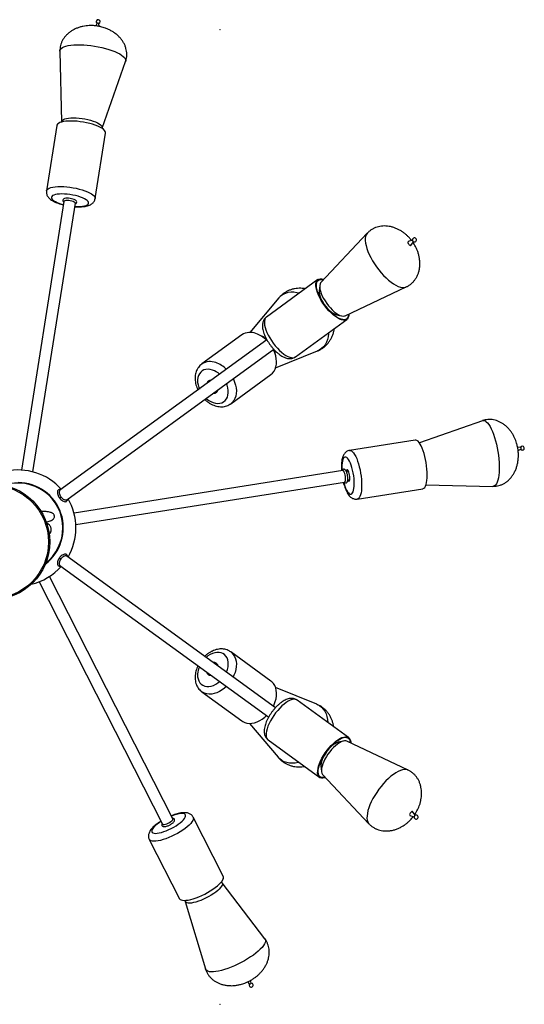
# Model space of a CAD drawing. Header units: millimetres. Extents: x 439 to 897, y 326 to 622.
# Tile 23 of 23: x 672 to 715, y 537 to 622. Entities that reach past the tile are written whole.
import ezdxf

# ---------------------------------------------------------------- set-up
doc = ezdxf.new("R2010")
doc.units = ezdxf.units.MM
doc.header["$PDSIZE"] = -1

msp = doc.modelspace()

# ---------------------------------------------------------------- linework, layer by layer
at = {"color": 7, "linetype": 'Continuous', "lineweight": 25}
for p, q in [((678.516, 621.908), (678.404, 621.677)), ((678.704, 621.631), (678.669, 621.883)), ((675.307, 619.494), (675.448, 613.404)), ((678.959, 612.847), (680.976, 618.596)), ((675.046, 613.091), (674.15, 607.433)), ((678.348, 606.768), (679.244, 612.426)), ((675.651, 606.519), (671.979, 583.337)), ((672.967, 583.181), (676.639, 606.362)), ((701.83, 603.782), (697.83, 599.527)), ((705.733, 603.176), (705.363, 603.054)), ((705.59, 602.723), (705.598, 602.731)), ((705.598, 602.731), (705.828, 603.044)), ((697.576, 599.775), (693.127, 596.543)), ((697.726, 599.263), (697.681, 598.803)), ((697.683, 598.65), (697.579, 598.623)), ((697.685, 598.635), (697.674, 598.618)), ((699.916, 596.655), (705.199, 599.146)), ((694.199, 598.196), (691.69, 595.22)), ((698.978, 596.696), (699.037, 596.787)), ((699.003, 596.788), (699.023, 596.794)), ((699.003, 596.788), (699.011, 596.791)), ((699.181, 596.738), (699.633, 596.638)), ((695.625, 593.105), (700.074, 596.337)), ((691.017, 595.01), (687.551, 592.492)), ((693.175, 594.57), (675.305, 581.587)), ((675.892, 580.777), (693.763, 593.761)), ((693.922, 592.147), (697.528, 593.614)), ((690.049, 589.054), (693.515, 591.572)), ((711.765, 587.597), (706.324, 585.689)), ((705.964, 585.925), (700.306, 585.028)), ((715.052, 585.291), (714.799, 585.326)), ((714.847, 585.027), (715.076, 585.138)), ((699.712, 583.289), (676.53, 579.617)), ((676.687, 578.63), (699.868, 582.301)), ((700.971, 580.831), (706.629, 581.727)), ((706.898, 582.062), (712.663, 581.929)), ((675.262, 580.937), (675.39, 581.03)), ((675.262, 575.753), (675.39, 575.661)), ((693.911, 562.823), (675.893, 575.913)), ((675.305, 575.105), (693.323, 562.014)), ((685.054, 553.227), (674.399, 574.14)), ((673.508, 573.686), (684.163, 552.773)), ((693.515, 565.119), (690.049, 567.637)), ((697.464, 563.124), (693.914, 564.568)), ((687.551, 564.199), (691.017, 561.68)), ((700.222, 560.246), (695.773, 563.478)), ((691.664, 561.471), (694.134, 558.542)), ((693.275, 560.04), (697.724, 556.808)), ((699.185, 559.796), (699.127, 559.887)), ((699.151, 559.795), (699.141, 559.797)), ((699.171, 559.789), (699.151, 559.795)), ((699.781, 559.945), (699.33, 559.845)), ((705.348, 557.437), (700.065, 559.928)), ((697.727, 557.96), (697.832, 557.933)), ((697.822, 557.965), (697.833, 557.948)), ((697.83, 557.78), (697.874, 557.32)), ((697.978, 557.056), (701.979, 552.801)), ((689.406, 548.266), (686.806, 553.37)), ((705.512, 553.529), (705.881, 553.407)), ((705.977, 553.539), (705.746, 553.852)), ((683.019, 551.44), (685.619, 546.336)), ((692.99, 542.873), (689.296, 547.717)), ((686.128, 546.103), (687.876, 540.267)), ((691.498, 539.147), (691.674, 538.964)), ((691.812, 539.034), (691.767, 539.286))]:
    msp.add_line(p, q, dxfattribs=at)
at = {"color": 8, "linetype": 'Continuous', "lineweight": 25}
msp.add_line((699.014, 596.78), (699.029, 596.791), dxfattribs=at)
at = {"color": 8, "linetype": 'Continuous', "lineweight": 25, "flags": 128}
for points in [[(675.307, 619.494), (675.311, 619.547), (675.346, 619.638), (675.417, 619.723), (675.521, 619.799), (675.659, 619.867), (675.829, 619.925), (676.027, 619.972), (676.252, 620.008), (676.501, 620.033), (676.77, 620.046), (677.057, 620.047), (677.358, 620.036), (677.669, 620.013), (677.985, 619.978), (678.304, 619.932), (678.621, 619.876), (678.931, 619.81), (679.232, 619.735), (679.52, 619.651), (679.79, 619.561), (680.039, 619.465), (680.265, 619.364), (680.464, 619.259), (680.634, 619.153), (680.772, 619.045), (680.878, 618.938), (680.949, 618.834), (680.985, 618.732), (680.986, 618.635), (680.976, 618.596)], [(674.151, 607.434), (674.157, 607.462), (674.201, 607.539), (674.28, 607.607), (674.393, 607.668), (674.537, 607.718), (674.71, 607.758), (674.91, 607.787), (675.133, 607.804), (675.375, 607.808), (675.632, 607.801), (675.899, 607.782), (676.173, 607.751), (676.447, 607.709), (676.719, 607.657), (676.982, 607.595), (677.233, 607.524), (677.467, 607.447), (677.68, 607.363)], [(677.269, 606.83), (677.081, 606.903), (676.873, 606.969), (676.65, 607.028), (676.416, 607.078), (676.176, 607.118), (675.937, 607.147), (675.703, 607.165), (675.479, 607.17), (675.271, 607.164), (675.083, 607.145), (674.919, 607.115), (674.784, 607.075), (674.679, 607.024), (674.608, 606.964), (674.572, 606.897), (674.572, 606.824), (674.608, 606.747), (674.678, 606.666), (674.782, 606.586), (674.917, 606.506), (675.081, 606.429), (675.268, 606.356), (675.476, 606.289), (675.609, 606.253)], [(677.68, 607.363), (677.869, 607.275), (678.029, 607.184), (678.16, 607.092), (678.258, 606.999), (678.321, 606.909), (678.349, 606.822), (678.348, 606.768)], [(676.596, 606.096), (676.647, 606.094), (676.87, 606.088), (677.078, 606.095), (677.266, 606.113), (677.43, 606.143), (677.565, 606.184), (677.67, 606.235), (677.741, 606.294), (677.777, 606.361), (677.777, 606.435), (677.741, 606.512), (677.671, 606.592), (677.567, 606.673), (677.432, 606.753), (677.269, 606.83)], [(701.83, 603.782), (701.812, 603.761), (701.738, 603.646), (701.688, 603.504), (701.661, 603.337), (701.659, 603.147), (701.681, 602.936), (701.727, 602.708), (701.796, 602.464), (701.888, 602.209), (702.001, 601.945), (702.134, 601.675), (702.285, 601.404), (702.453, 601.134), (702.635, 600.868), (702.828, 600.611), (703.032, 600.365), (703.242, 600.134), (703.457, 599.92), (703.673, 599.726), (703.888, 599.555), (704.099, 599.408), (704.304, 599.288), (704.5, 599.195), (704.684, 599.132), (704.855, 599.099), (705.009, 599.096), (705.146, 599.124), (705.199, 599.145)], [(694.199, 598.196), (694.235, 598.237), (694.4, 598.392), (694.587, 598.519), (694.794, 598.615), (695.017, 598.679), (695.255, 598.711), (695.504, 598.71), (695.76, 598.677), (695.987, 598.622)], [(697.684, 598.642), (697.647, 598.611), (697.607, 598.549)], [(697.674, 598.618), (697.651, 598.571), (697.631, 598.489)], [(698.917, 596.746), (698.936, 596.749), (699.014, 596.78)], [(693.127, 596.543), (693.109, 596.529), (693.034, 596.444), (692.983, 596.33), (692.955, 596.191), (692.951, 596.028), (692.972, 595.845), (693.017, 595.645), (693.085, 595.43), (693.176, 595.205), (693.286, 594.973), (693.416, 594.739), (693.562, 594.506), (693.721, 594.279), (693.892, 594.061), (694.071, 593.856), (694.256, 593.668), (694.442, 593.499), (694.628, 593.354), (694.809, 593.233), (694.982, 593.139), (695.146, 593.075), (695.296, 593.04), (695.43, 593.036), (695.546, 593.062), (695.625, 593.105)], [(698.485, 595.183), (698.482, 595.102), (698.451, 594.839), (698.391, 594.592), (698.303, 594.363), (698.187, 594.157), (698.046, 593.975), (697.881, 593.82), (697.694, 593.694), (697.528, 593.614)], [(688.481, 591.967), (688.284, 592.019), (688.091, 592.038), (687.909, 592.024), (687.739, 591.977), (687.587, 591.899), (687.455, 591.791), (687.348, 591.656), (687.266, 591.496), (687.211, 591.315), (687.186, 591.118), (687.191, 590.908), (687.225, 590.691), (687.287, 590.47), (687.341, 590.331)], [(687.929, 589.522), (687.962, 589.494), (688.148, 589.354), (688.342, 589.242), (688.54, 589.159), (688.738, 589.107), (688.93, 589.088), (689.113, 589.102), (689.282, 589.148), (689.434, 589.226), (689.566, 589.334), (689.674, 589.47), (689.756, 589.63), (689.81, 589.81), (689.835, 590.008), (689.831, 590.217), (689.797, 590.435), (689.734, 590.655), (689.68, 590.794)], [(690.263, 591.218), (690.282, 591.179), (690.387, 590.93), (690.464, 590.678), (690.514, 590.427), (690.534, 590.182), (690.524, 589.948), (690.485, 589.727), (690.416, 589.525), (690.321, 589.343), (690.199, 589.187), (690.054, 589.058)], [(711.765, 587.597), (711.8, 587.607), (711.896, 587.608), (711.998, 587.574), (712.103, 587.504), (712.209, 587.4), (712.317, 587.262), (712.423, 587.094)], [(712.423, 587.094), (712.528, 586.896), (712.629, 586.671), (712.726, 586.423), (712.816, 586.154), (712.9, 585.867), (712.976, 585.567), (713.042, 585.256), (713.099, 584.94), (713.145, 584.621), (713.18, 584.304), (713.204, 583.993), (713.216, 583.692), (713.215, 583.405), (713.203, 583.134), (713.179, 582.884), (713.143, 582.658), (713.096, 582.459), (713.039, 582.288), (712.971, 582.149), (712.895, 582.042), (712.811, 581.97), (712.72, 581.934), (712.663, 581.929)], [(700.306, 585.028), (700.375, 585.027), (700.463, 584.993), (700.554, 584.923), (700.647, 584.819), (700.739, 584.683), (700.83, 584.516), (700.917, 584.323), (701, 584.106), (701.076, 583.869), (701.145, 583.615), (701.205, 583.35), (701.256, 583.078), (701.296, 582.803), (701.324, 582.53), (701.342, 582.264), (701.347, 582.01)], [(700.709, 582.152), (700.703, 582.375), (700.686, 582.609), (700.658, 582.848), (700.618, 583.088), (700.568, 583.322), (700.51, 583.546), (700.443, 583.755), (700.371, 583.943), (700.294, 584.107), (700.214, 584.243), (700.133, 584.348), (700.053, 584.42), (699.975, 584.457), (699.902, 584.458), (699.835, 584.423), (699.775, 584.353), (699.724, 584.25), (699.682, 584.115), (699.652, 583.953), (699.633, 583.766), (699.626, 583.558), (699.631, 583.335), (699.635, 583.277)], [(699.791, 582.289), (699.825, 582.164), (699.892, 581.955), (699.964, 581.767), (700.041, 581.603), (700.121, 581.467), (700.202, 581.362), (700.282, 581.29), (700.36, 581.253), (700.433, 581.252), (700.5, 581.287), (700.56, 581.357), (700.611, 581.46), (700.652, 581.595), (700.683, 581.757), (700.702, 581.944), (700.709, 582.152)], [(701.347, 582.01), (701.339, 581.771), (701.32, 581.552), (701.29, 581.357), (701.248, 581.189), (701.196, 581.05), (701.134, 580.943), (701.063, 580.871), (700.986, 580.834), (700.972, 580.831)], [(689.637, 567.274), (689.52, 567.4), (689.38, 567.497), (689.221, 567.563), (689.046, 567.598), (688.86, 567.6), (688.665, 567.568), (688.467, 567.505), (688.27, 567.411), (688.078, 567.288), (687.929, 567.169)], [(689.68, 565.896), (689.681, 565.897), (689.761, 566.117), (689.813, 566.337), (689.836, 566.552), (689.829, 566.758), (689.793, 566.95), (689.729, 567.123), (689.637, 567.274)], [(690.049, 567.637), (690.14, 567.563), (690.272, 567.417)], [(690.272, 567.417), (690.379, 567.246), (690.459, 567.052), (690.511, 566.838), (690.533, 566.609), (690.526, 566.368), (690.489, 566.12), (690.423, 565.868), (690.329, 565.616), (690.263, 565.473)], [(687.341, 566.36), (687.341, 566.359), (687.261, 566.139), (687.209, 565.919), (687.186, 565.704), (687.192, 565.498), (687.228, 565.306), (687.293, 565.133), (687.385, 564.982), (687.502, 564.856), (687.641, 564.759), (687.8, 564.693), (687.975, 564.658), (688.162, 564.656), (688.356, 564.688), (688.554, 564.751), (688.752, 564.845), (688.943, 564.968), (689.092, 565.087)], [(689.675, 564.664), (689.516, 564.519), (689.304, 564.358), (689.083, 564.223), (688.857, 564.117), (688.63, 564.043), (688.406, 564), (688.189, 563.99), (687.982, 564.013), (687.79, 564.069), (687.614, 564.156), (687.551, 564.199)], [(695.773, 563.478), (695.729, 563.505), (695.619, 563.542), (695.49, 563.548), (695.345, 563.523), (695.186, 563.468), (695.016, 563.384), (694.837, 563.272), (694.652, 563.135), (694.466, 562.973), (694.281, 562.791), (694.099, 562.591), (693.925, 562.377), (693.761, 562.153), (693.611, 561.922), (693.476, 561.687), (693.358, 561.455), (693.261, 561.227), (693.186, 561.008), (693.133, 560.803), (693.104, 560.613), (693.099, 560.444), (693.119, 560.296), (693.163, 560.174)], [(697.464, 563.124), (697.495, 563.111), (697.695, 563.005), (697.875, 562.868), (698.032, 562.704), (698.165, 562.514), (698.271, 562.3), (698.35, 562.065), (698.4, 561.812), (698.421, 561.554)], [(693.163, 560.174), (693.23, 560.079), (693.275, 560.04)], [(699.141, 559.797), (699.102, 559.802), (699.016, 559.795)], [(699.177, 559.792), (699.138, 559.818), (699.065, 559.837)], [(695.923, 558.116), (695.869, 558.101), (695.609, 558.046), (695.354, 558.023), (695.109, 558.034), (694.876, 558.077), (694.658, 558.152), (694.457, 558.258), (694.278, 558.394), (694.134, 558.542)], [(705.347, 557.438), (705.325, 557.447), (705.193, 557.483), (705.043, 557.487), (704.876, 557.462), (704.695, 557.406), (704.502, 557.321), (704.299, 557.207), (704.089, 557.067), (703.874, 556.901), (703.658, 556.713), (703.443, 556.503), (703.231, 556.276)], [(703.231, 556.276), (703.026, 556.033), (702.829, 555.779), (702.644, 555.515), (702.473, 555.246), (702.318, 554.974), (702.18, 554.704), (702.062, 554.438), (701.965, 554.181), (701.89, 553.934), (701.838, 553.701), (701.81, 553.486), (701.807, 553.291), (701.827, 553.118), (701.872, 552.969), (701.94, 552.847), (701.978, 552.801)], [(686.806, 553.37), (686.827, 553.289), (686.816, 553.192), (686.772, 553.082), (686.697, 552.96), (686.591, 552.829), (686.456, 552.69), (686.295, 552.547), (686.11, 552.401), (685.905, 552.255), (685.683, 552.112), (685.447, 551.974), (685.203, 551.843), (684.953, 551.722), (684.703, 551.612), (684.456, 551.516), (684.217, 551.435), (683.99, 551.371), (683.779, 551.325), (683.587, 551.297), (683.418, 551.287), (683.275, 551.298), (683.159, 551.327), (683.073, 551.374), (683.019, 551.439), (683.019, 551.439)], [(684.041, 553.013), (683.867, 552.897), (683.697, 552.769), (683.548, 552.643), (683.425, 552.521), (683.331, 552.405), (683.267, 552.3), (683.235, 552.206), (683.236, 552.126), (683.269, 552.062), (683.334, 552.015), (683.429, 551.986), (683.553, 551.976), (683.702, 551.985), (683.874, 552.013), (684.064, 552.059), (684.268, 552.123), (684.481, 552.202), (684.699, 552.295), (684.918, 552.4), (685.131, 552.515), (685.334, 552.637), (685.524, 552.763), (685.695, 552.891), (685.843, 553.017), (685.966, 553.14), (686.06, 553.255), (686.124, 553.361), (686.156, 553.454), (686.156, 553.534), (686.122, 553.599), (686.057, 553.646), (685.962, 553.675), (685.838, 553.685), (685.838, 553.685)], [(692.99, 542.873), (692.996, 542.864), (693.036, 542.776), (693.043, 542.673), (693.017, 542.555), (692.959, 542.425), (692.87, 542.283), (692.75, 542.131), (692.601, 541.972), (692.425, 541.808), (692.225, 541.64), (692.002, 541.47), (691.76, 541.302), (691.501, 541.136), (691.23, 540.975), (690.948, 540.821), (690.66, 540.676), (690.37, 540.542), (690.081, 540.42), (689.796, 540.312), (689.52, 540.219), (689.255, 540.143), (689.005, 540.084), (688.774, 540.044), (688.564, 540.022), (688.378, 540.019), (688.217, 540.035), (688.085, 540.069), (687.983, 540.123), (687.911, 540.193), (687.876, 540.267)]]:
    msp.add_lwpolyline(points, dxfattribs=at)
at = {"color": 7, "linetype": 'Continuous', "lineweight": 25, "flags": 128}
for points in [[(675.45, 613.38), (675.448, 613.409), (675.467, 613.483), (675.521, 613.55), (675.61, 613.609), (675.731, 613.658), (675.882, 613.697), (676.06, 613.726), (676.262, 613.742), (676.483, 613.747), (676.718, 613.739), (676.964, 613.72), (677.215, 613.689), (677.465, 613.647), (677.71, 613.595), (677.945, 613.534), (678.165, 613.466), (678.366, 613.391), (678.543, 613.311), (678.692, 613.228), (678.812, 613.144), (678.899, 613.059), (678.951, 612.977), (678.968, 612.898), (678.95, 612.826)], [(678.576, 613.021), (678.363, 613.104), (678.129, 613.182), (677.878, 613.252), (677.615, 613.314), (677.344, 613.367), (677.069, 613.409), (676.795, 613.439), (676.528, 613.459), (676.271, 613.466), (676.029, 613.461), (675.806, 613.444), (675.606, 613.415), (675.433, 613.376), (675.289, 613.325), (675.176, 613.265), (675.097, 613.196), (675.054, 613.12), (675.046, 613.091)], [(679.244, 612.426), (679.245, 612.479), (679.217, 612.566), (679.154, 612.657), (679.056, 612.749), (678.926, 612.842), (678.765, 612.933), (678.576, 613.021)], [(676.63, 606.31), (676.658, 606.32), (676.71, 606.359), (676.744, 606.412), (676.754, 606.476), (676.736, 606.535), (676.701, 606.584), (676.643, 606.632), (676.549, 606.683), (676.436, 606.725), (676.312, 606.759), (676.181, 606.783), (676.05, 606.798), (675.926, 606.801), (675.812, 606.793), (675.713, 606.771), (675.639, 606.736), (675.593, 606.692), (675.568, 606.634), (675.568, 606.629), (675.568, 606.629)], [(676.639, 606.362), (676.637, 606.383), (676.607, 606.428), (676.543, 606.473), (676.449, 606.516), (676.332, 606.553), (676.202, 606.582), (676.067, 606.601), (675.938, 606.607), (675.825, 606.602), (675.735, 606.584), (675.675, 606.556), (675.651, 606.519)], [(705.363, 603.054), (705.355, 603.05), (705.339, 603.02), (705.342, 602.97), (705.366, 602.907), (705.406, 602.841), (705.456, 602.782), (705.509, 602.739), (705.556, 602.718), (705.59, 602.723), (705.59, 602.723)], [(700.25, 596.813), (700.245, 596.689), (700.218, 596.55), (700.166, 596.437), (700.091, 596.351), (699.995, 596.294), (699.879, 596.268), (699.744, 596.272), (699.594, 596.307), (699.431, 596.372), (699.258, 596.465), (699.077, 596.586), (698.891, 596.732), (698.705, 596.9), (698.52, 597.089), (698.341, 597.293), (698.17, 597.511), (698.01, 597.739), (697.865, 597.971), (697.735, 598.205), (697.624, 598.437), (697.534, 598.662), (697.466, 598.877), (697.421, 599.077), (697.4, 599.261), (697.404, 599.423), (697.432, 599.562), (697.483, 599.676), (697.558, 599.762), (697.654, 599.818), (697.77, 599.845), (697.905, 599.84), (698.055, 599.806), (698.082, 599.796)], [(700.21, 596.794), (700.205, 596.728), (700.178, 596.593), (700.128, 596.482), (700.056, 596.399), (699.962, 596.344), (699.849, 596.318), (699.719, 596.323), (699.573, 596.356), (699.414, 596.419), (699.245, 596.51), (699.069, 596.627), (698.889, 596.769), (698.708, 596.933), (698.529, 597.116), (698.355, 597.315), (698.189, 597.527), (698.033, 597.748), (697.892, 597.974), (697.766, 598.201), (697.658, 598.426), (697.571, 598.645), (697.504, 598.854), (697.461, 599.049), (697.44, 599.227), (697.444, 599.385), (697.471, 599.52), (697.521, 599.63), (697.594, 599.713), (697.687, 599.768), (697.8, 599.794), (697.931, 599.79), (698.052, 599.764)], [(697.83, 599.527), (697.804, 599.497), (697.754, 599.397), (697.727, 599.271), (697.724, 599.122), (697.746, 598.953), (697.791, 598.767), (697.859, 598.567), (697.949, 598.359), (698.059, 598.146), (698.186, 597.932), (698.328, 597.722), (698.482, 597.521), (698.644, 597.332), (698.813, 597.158), (698.983, 597.005), (699.152, 596.874), (699.316, 596.769), (699.472, 596.691), (699.617, 596.642), (699.748, 596.624), (699.861, 596.636), (699.916, 596.655)], [(697.681, 598.803), (697.68, 598.698), (697.699, 598.548), (697.742, 598.381), (697.808, 598.201), (697.895, 598.015), (698.001, 597.825), (698.122, 597.637), (698.257, 597.456), (698.4, 597.287), (698.55, 597.134), (698.701, 597.001), (698.85, 596.891), (698.993, 596.808), (699.126, 596.753), (699.181, 596.738)], [(693.515, 591.572), (693.52, 591.575), (693.665, 591.705), (693.787, 591.862), (693.883, 592.043), (693.951, 592.246), (693.99, 592.466), (694, 592.701), (693.98, 592.946), (693.931, 593.196), (693.853, 593.448), (693.748, 593.698), (693.73, 593.737)], [(707.004, 582.906), (706.999, 583.161), (706.982, 583.426), (706.953, 583.699), (706.913, 583.974), (706.863, 584.246), (706.802, 584.511), (706.733, 584.765), (706.657, 585.002), (706.574, 585.219), (706.487, 585.413), (706.397, 585.579), (706.304, 585.715), (706.212, 585.819), (706.121, 585.889), (706.033, 585.923), (705.964, 585.925)], [(715.052, 585.291), (715.057, 585.289), (715.067, 585.277)], [(715.067, 585.277), (715.076, 585.255), (715.083, 585.227), (715.087, 585.197), (715.088, 585.17), (715.084, 585.149), (715.077, 585.139), (715.076, 585.138)], [(699.868, 582.301), (699.888, 582.309), (699.921, 582.352), (699.944, 582.427), (699.955, 582.529), (699.955, 582.652), (699.942, 582.785), (699.918, 582.919), (699.885, 583.043), (699.844, 583.149), (699.8, 583.229), (699.755, 583.277), (699.712, 583.289), (699.712, 583.289)], [(700.334, 582.639), (700.328, 582.767), (700.311, 582.901), (700.282, 583.032), (700.246, 583.15), (700.203, 583.246), (700.158, 583.313), (700.113, 583.346), (700.073, 583.343), (700.039, 583.303), (700.016, 583.232)], [(700.14, 582.448), (700.154, 582.426), (700.199, 582.376), (700.242, 582.361), (700.28, 582.382), (700.309, 582.439), (700.327, 582.527), (700.334, 582.639)], [(706.629, 581.727), (706.643, 581.73), (706.721, 581.767), (706.791, 581.84), (706.853, 581.946), (706.905, 582.085), (706.947, 582.253), (706.978, 582.448), (706.997, 582.667), (707.004, 582.906)], [(693.739, 564.898), (693.607, 565.044), (693.515, 565.119)], [(693.73, 562.954), (693.796, 563.098), (693.89, 563.349), (693.955, 563.601), (693.992, 563.85), (694, 564.091), (693.977, 564.32), (693.926, 564.533), (693.846, 564.727), (693.739, 564.898)], [(691.017, 561.68), (691.081, 561.638), (691.256, 561.55), (691.449, 561.495), (691.656, 561.471), (691.873, 561.481), (692.097, 561.524), (692.323, 561.599), (692.549, 561.705), (692.77, 561.839), (692.982, 562), (693.142, 562.145)], [(697.612, 556.942), (697.568, 557.064), (697.548, 557.211), (697.553, 557.381), (697.582, 557.57), (697.634, 557.776), (697.71, 557.995), (697.807, 558.222), (697.924, 558.455), (698.06, 558.689), (698.21, 558.921), (698.374, 559.145), (698.548, 559.359), (698.729, 559.559), (698.915, 559.741), (699.101, 559.902), (699.286, 560.04), (699.464, 560.152), (699.635, 560.236), (699.794, 560.291), (699.939, 560.316), (700.068, 560.31), (700.178, 560.273), (700.267, 560.207), (700.334, 560.112), (700.378, 559.99), (700.398, 559.842), (700.398, 559.77)], [(697.65, 556.987), (697.608, 557.105), (697.588, 557.248), (697.593, 557.413), (697.621, 557.597), (697.672, 557.797), (697.746, 558.01), (697.84, 558.231), (697.954, 558.457), (698.085, 558.685), (698.232, 558.909), (698.391, 559.128), (698.56, 559.336), (698.736, 559.53), (698.916, 559.707), (699.098, 559.864), (699.277, 559.997), (699.451, 560.106), (699.616, 560.188), (699.771, 560.241), (699.912, 560.265), (700.037, 560.259), (700.144, 560.224), (700.23, 560.159), (700.296, 560.067), (700.338, 559.948), (700.357, 559.805), (700.358, 559.789)], [(700.065, 559.928), (699.985, 559.953), (699.867, 559.958), (699.733, 559.932), (699.585, 559.877), (699.427, 559.792), (699.261, 559.68), (699.091, 559.544), (698.921, 559.386), (698.754, 559.208)], [(698.521, 559.265), (698.379, 559.094), (698.247, 558.911), (698.128, 558.723), (698.026, 558.533), (697.943, 558.347), (697.881, 558.17), (697.842, 558.006), (697.827, 557.859), (697.83, 557.78)], [(698.754, 559.208), (698.593, 559.016), (698.441, 558.812), (698.303, 558.601), (698.18, 558.387), (698.075, 558.174), (697.99, 557.968), (697.927, 557.771), (697.887, 557.588), (697.871, 557.424), (697.879, 557.28), (697.912, 557.16), (697.968, 557.067), (697.978, 557.056)], [(698.231, 556.787), (698.152, 556.763), (698.006, 556.738), (697.878, 556.744), (697.768, 556.78), (697.679, 556.847), (697.612, 556.942)], [(698.2, 556.819), (698.175, 556.812), (698.034, 556.788), (697.909, 556.794), (697.802, 556.83), (697.715, 556.894), (697.65, 556.987)], [(705.586, 553.781), (705.538, 553.719), (705.504, 553.653), (705.487, 553.593), (705.491, 553.55), (705.512, 553.529)], [(705.746, 553.852), (705.728, 553.865), (705.688, 553.86), (705.638, 553.831), (705.586, 553.781)], [(684.163, 552.773), (684.177, 552.757), (684.227, 552.739), (684.306, 552.74), (684.407, 552.761), (684.523, 552.799), (684.646, 552.852), (684.766, 552.917), (684.874, 552.987), (684.962, 553.058), (685.025, 553.125), (685.056, 553.183), (685.054, 553.227)], [(685.619, 546.336), (685.62, 546.335), (685.674, 546.27), (685.76, 546.223), (685.875, 546.194), (686.019, 546.184), (686.188, 546.193), (686.38, 546.221), (686.591, 546.267), (686.818, 546.332), (687.057, 546.412), (687.303, 546.508), (687.554, 546.618), (687.803, 546.739), (688.048, 546.87), (688.283, 547.008), (688.505, 547.152), (688.711, 547.297), (688.895, 547.443), (689.057, 547.587), (689.191, 547.725), (689.297, 547.856), (689.373, 547.978), (689.416, 548.088), (689.427, 548.185), (689.406, 548.266)], [(689.231, 547.771), (689.27, 547.745), (689.316, 547.683), (689.329, 547.606), (689.31, 547.513), (689.259, 547.408), (689.176, 547.293), (689.064, 547.169), (688.925, 547.039), (688.761, 546.906), (688.576, 546.772), (688.374, 546.641), (688.158, 546.515), (687.934, 546.396), (687.706, 546.288), (687.478, 546.191), (687.254, 546.109), (687.041, 546.042), (686.841, 545.993), (686.66, 545.961), (686.5, 545.949), (686.365, 545.955), (686.258, 545.981), (686.18, 546.025), (686.134, 546.086), (686.121, 546.163), (686.123, 546.187)], [(691.812, 539.034), (691.812, 539.033), (691.807, 539.021), (691.793, 539.006), (691.77, 538.99), (691.744, 538.976), (691.717, 538.965), (691.694, 538.96), (691.678, 538.961), (691.674, 538.964)]]:
    msp.add_lwpolyline(points, dxfattribs=at)
at = {"color": 7, "linetype": 'Continuous', "lineweight": 25}
for radius in [5, 4.9]:
    msp.add_circle((669.424, 577.133), radius, dxfattribs=at)
for centre, radius, start, end in [((678.615, 622.04), 0.173, 288.30622, 233.69378), ((678.576, 621.789), 0.133, 45.46975, 116.53025), ((705.904, 603.2), 0.173, 228.49395, 203.50605), ((705.909, 603.203), 0.179, 203.92428, 228.07572), ((691.734, 593.908), 1.315, 67.99259, 123.04902), ((691.382, 592.79), 2.486, 44.94246, 70.13035), ((691.718, 592.992), 2.149, 47.28093, 64.24488), ((691.824, 592.866), 2.137, 7.70706, 24.76713), ((715.208, 585.237), 0.173, 216.30622, 161.69378), ((671.695, 578.345), 5, 41.73917, 102.26083), ((700.439, 583.138), 0.381, 147.25116, 181.79076), ((671.695, 578.345), 3.907, 306.98704, 90), ((700.48, 582.647), 0.342, 194.5437, 232.70009), ((671.695, 578.345), 5, 0, 30.26083), ((671.695, 578.345), 5, 329.73917, 0), ((671.695, 578.345), 5, 283.18238, 318.26083), ((699.891, 558.208), 1.73, 108.9234, 142.32719), ((706.052, 553.383), 0.173, 156.49395, 131.50605), ((706.059, 553.378), 0.182, 132.08879, 155.91121), ((691.809, 538.869), 0.173, 144.30622, 89.69378)]:
    msp.add_arc(centre, radius, start, end, dxfattribs=at)
at = {"color": 8, "linetype": 'Continuous', "lineweight": 25}
for centre, radius, start, end in [((675.664, 606.616), 0.0976, 172.04452, 262.42723), ((698.934, 597.088), 0.307, 257.56379, 283.0349), ((688.268, 591.387), 1.317, 68.01248, 122.62426), ((687.902, 590.249), 2.511, 45.07264, 70.00017), ((687.85, 590.209), 1.868, 48.30003, 70.24704), ((699.808, 583.307), 0.0976, 99.84669, 190.43055), ((671.695, 578.345), 3.866, 0, 108.19221), ((671.695, 578.345), 3.866, 308.01299, 0), ((697.943, 558.112), 0.204, 202.61337, 237.08956), ((698.086, 558.124), 0.308, 185.59875, 210.99994), ((686.014, 550.955), 2.736, 93.68414, 113.29289), ((685.101, 553.141), 0.0976, 28.32712, 118.42249)]:
    msp.add_arc(centre, radius, start, end, dxfattribs=at)
at = {"color": 7, "linetype": 'Continuous', "lineweight": 25}
for points, knots in [([(678.555, 621.661), (678.441, 621.676), (678.279, 621.697), (678.035, 621.707), (677.82, 621.704), (677.562, 621.683), (677.291, 621.638), (677.015, 621.569), (676.744, 621.473), (676.485, 621.351), (676.244, 621.206), (676.027, 621.04), (675.834, 620.856), (675.67, 620.656), (675.535, 620.443), (675.43, 620.218), (675.355, 619.986), (675.315, 619.747), (675.3, 619.58), (675.307, 619.495), (675.308, 619.49)], [0, 0, 0, 0, 0.07711, 0.109356, 0.163519, 0.221076, 0.283055, 0.347191, 0.411966, 0.476269, 0.5394, 0.600986, 0.660901, 0.719207, 0.776103, 0.831896, 0.886965, 0.941743, 0.996685, 1, 1, 1, 1]), ([(680.972, 618.597), (680.992, 618.652), (681.037, 618.784), (681.073, 619.002), (681.085, 619.245), (681.065, 619.49), (681.013, 619.735), (680.928, 619.977), (680.812, 620.215), (680.664, 620.446), (680.484, 620.668), (680.271, 620.879), (680.034, 621.068), (679.78, 621.233), (679.516, 621.371), (679.266, 621.476), (679.039, 621.552), (678.811, 621.614), (678.65, 621.644), (678.555, 621.661)], [0, 0, 0, 0, 0.040015, 0.094839, 0.149828, 0.205316, 0.26173, 0.319503, 0.379032, 0.440683, 0.504801, 0.571748, 0.642018, 0.708163, 0.775354, 0.841635, 0.890164, 0.935496, 1, 1, 1, 1]), ([(674.153, 607.436), (674.151, 607.428), (674.137, 607.374), (674.142, 607.271), (674.167, 607.137), (674.218, 607.014), (674.29, 606.902), (674.383, 606.796), (674.503, 606.692), (674.656, 606.589), (674.84, 606.491), (675.047, 606.401), (675.266, 606.324), (675.453, 606.266), (675.569, 606.238), (675.605, 606.23)], [0, 0, 0, 0, 0.011552, 0.079521, 0.145244, 0.211125, 0.279974, 0.355297, 0.441541, 0.542046, 0.651059, 0.756231, 0.857316, 0.955791, 1, 1, 1, 1]), ([(675.568, 606.629), (675.567, 606.607), (675.565, 606.564), (675.597, 606.509), (675.622, 606.478), (675.641, 606.464), (675.642, 606.464)], [0, 0, 0, 0, 0.3168231, 0.6335107, 0.9870241, 1, 1, 1, 1]), ([(676.593, 606.073), (676.629, 606.07), (676.745, 606.061), (676.936, 606.058), (677.162, 606.063), (677.378, 606.082), (677.585, 606.116), (677.772, 606.167), (677.932, 606.234), (678.063, 606.313), (678.169, 606.406), (678.254, 606.513), (678.318, 606.634), (678.338, 606.722), (678.348, 606.766)], [0, 0, 0, 0, 0.042992, 0.139989, 0.238283, 0.338719, 0.442657, 0.5523, 0.648872, 0.729801, 0.802284, 0.870237, 0.935923, 1, 1, 1, 1]), ([(705.656, 603.151), (705.611, 603.21), (705.537, 603.306), (705.402, 603.451), (705.256, 603.596), (705.068, 603.756), (704.857, 603.911), (704.625, 604.053), (704.375, 604.177), (704.114, 604.278), (703.846, 604.351), (703.576, 604.395), (703.309, 604.409), (703.047, 604.393), (702.794, 604.347), (702.553, 604.272), (702.325, 604.169), (702.116, 604.037), (701.949, 603.906), (701.862, 603.811), (701.831, 603.777)], [0, 0, 0, 0, 0.0502652, 0.0815069, 0.133596, 0.1885224, 0.2477668, 0.3094949, 0.3725315, 0.4358843, 0.4988271, 0.5608867, 0.6218112, 0.6815313, 0.7401238, 0.7977794, 0.8547746, 0.9114477, 0.9681773, 1, 1, 1, 1]), ([(705.197, 599.149), (705.228, 599.162), (705.334, 599.209), (705.501, 599.317), (705.694, 599.473), (705.866, 599.654), (706.016, 599.859), (706.143, 600.085), (706.244, 600.331), (706.318, 600.596), (706.363, 600.879), (706.377, 601.177), (706.358, 601.477), (706.31, 601.772), (706.236, 602.055), (706.142, 602.32), (706.041, 602.544), (705.937, 602.738), (705.854, 602.877), (705.798, 602.958), (705.782, 602.981)], [0, 0, 0, 0, 0.0231226, 0.0798238, 0.1365815, 0.1937378, 0.2516201, 0.3106275, 0.3711472, 0.4335557, 0.4982328, 0.5656047, 0.6362487, 0.7014892, 0.7676431, 0.8333717, 0.8910309, 0.933367, 0.9814188, 1, 1, 1, 1]), ([(696.487, 598.984), (696.445, 598.993), (696.314, 599.018), (696.09, 599.032), (695.82, 599.026), (695.553, 598.99), (695.292, 598.925), (695.04, 598.831), (694.8, 598.709), (694.576, 598.56), (694.373, 598.39), (694.256, 598.259), (694.2, 598.196)], [0, 0, 0, 0, 0.050162, 0.156021, 0.261991, 0.367932, 0.473815, 0.579716, 0.685795, 0.792287, 0.899484, 1, 1, 1, 1]), ([(693.128, 596.54), (693.1, 596.519), (693.03, 596.468), (692.944, 596.362), (692.869, 596.23), (692.818, 596.086), (692.789, 595.928), (692.782, 595.753), (692.799, 595.56), (692.842, 595.352), (692.91, 595.133), (692.998, 594.912), (693.104, 594.691), (693.227, 594.474), (693.363, 594.262), (693.511, 594.056), (693.669, 593.861), (693.836, 593.678), (694.01, 593.508), (694.189, 593.356), (694.374, 593.222), (694.566, 593.109), (694.754, 593.025), (694.935, 592.973), (695.101, 592.952), (695.259, 592.957), (695.407, 592.991), (695.53, 593.039), (695.595, 593.088), (695.62, 593.107)], [0, 0, 0, 0, 0.02143, 0.052592, 0.083617, 0.115535, 0.149418, 0.186289, 0.226604, 0.269391, 0.312441, 0.354703, 0.396191, 0.437122, 0.477714, 0.518153, 0.558608, 0.599195, 0.640094, 0.681526, 0.72377, 0.767176, 0.812037, 0.851033, 0.886551, 0.919368, 0.950484, 0.980705, 1, 1, 1, 1]), ([(697.52, 593.614), (697.542, 593.622), (697.649, 593.66), (697.827, 593.757), (698.053, 593.904), (698.26, 594.08), (698.447, 594.281), (698.611, 594.505), (698.751, 594.751), (698.864, 595.018), (698.945, 595.285), (698.974, 595.465), (698.987, 595.548)], [0, 0, 0, 0, 0.027681, 0.133351, 0.239431, 0.346214, 0.45397, 0.563039, 0.67384, 0.786841, 0.902585, 1, 1, 1, 1]), ([(687.56, 592.497), (687.555, 592.494), (687.492, 592.456), (687.389, 592.358), (687.256, 592.205), (687.148, 592.03), (687.065, 591.838), (687.007, 591.631), (686.975, 591.411), (686.97, 591.18), (686.993, 590.942), (687.043, 590.7), (687.117, 590.465), (687.185, 590.314), (687.218, 590.242)], [0, 0, 0, 0, 0.007592, 0.09465, 0.181327, 0.26826, 0.356113, 0.445371, 0.536251, 0.628676, 0.722331, 0.816797, 0.911693, 1, 1, 1, 1]), ([(688.359, 591.071), (688.325, 591.072), (688.253, 591.076), (688.151, 591.042), (688.061, 590.982), (687.998, 590.896), (687.964, 590.827), (687.959, 590.784), (687.958, 590.779)], [0, 0, 0, 0, 0.1803573, 0.3864266, 0.5851108, 0.7795614, 0.973895, 1, 1, 1, 1]), ([(688.549, 589.972), (688.563, 589.97), (688.618, 589.962), (688.706, 589.981), (688.805, 590.028), (688.881, 590.103), (688.929, 590.182), (688.941, 590.239), (688.945, 590.261)], [0, 0, 0, 0, 0.078442, 0.289256, 0.492937, 0.690293, 0.885552, 1, 1, 1, 1]), ([(687.807, 589.433), (687.819, 589.42), (687.893, 589.345), (688.042, 589.228), (688.252, 589.084), (688.473, 588.968), (688.701, 588.879), (688.932, 588.821), (689.163, 588.794), (689.388, 588.8), (689.603, 588.838), (689.803, 588.908), (689.954, 588.984), (690.031, 589.044), (690.053, 589.062)], [0, 0, 0, 0, 0.019782, 0.115561, 0.211674, 0.308122, 0.404737, 0.501136, 0.596785, 0.691077, 0.783539, 0.874018, 0.962732, 1, 1, 1, 1]), ([(714.83, 585.177), (714.809, 585.291), (714.779, 585.451), (714.713, 585.686), (714.644, 585.89), (714.543, 586.129), (714.418, 586.372), (714.266, 586.613), (714.091, 586.842), (713.895, 587.05), (713.683, 587.235), (713.458, 587.391), (713.223, 587.516), (712.982, 587.611), (712.738, 587.674), (712.492, 587.704), (712.248, 587.703), (712.008, 587.668), (711.845, 587.631), (711.766, 587.597), (711.762, 587.596)], [0, 0, 0, 0, 0.077128, 0.10938, 0.163556, 0.221125, 0.283119, 0.347269, 0.412059, 0.476377, 0.539522, 0.601121, 0.66105, 0.719369, 0.776278, 0.832083, 0.887165, 0.941955, 0.99691, 1, 1, 1, 1]), ([(700.306, 585.024), (700.28, 585.021), (700.208, 585.011), (700.099, 584.962), (699.987, 584.888), (699.893, 584.795), (699.813, 584.685), (699.746, 584.555), (699.688, 584.396), (699.643, 584.207), (699.613, 583.992), (699.598, 583.764), (699.597, 583.529), (699.602, 583.364), (699.61, 583.277), (699.61, 583.273)], [0, 0, 0, 0, 0.037683, 0.104652, 0.170226, 0.237056, 0.308175, 0.387499, 0.479568, 0.5852, 0.693251, 0.796764, 0.896797, 0.994701, 1, 1, 1, 1]), ([(712.66, 581.932), (712.72, 581.931), (712.86, 581.928), (713.079, 581.961), (713.314, 582.024), (713.541, 582.12), (713.757, 582.245), (713.962, 582.4), (714.152, 582.584), (714.326, 582.797), (714.482, 583.037), (714.616, 583.304), (714.722, 583.587), (714.801, 583.88), (714.851, 584.174), (714.873, 584.444), (714.875, 584.683), (714.865, 584.919), (714.843, 585.082), (714.83, 585.177)], [0, 0, 0, 0, 0.040451, 0.09525, 0.150215, 0.205677, 0.262066, 0.319812, 0.379314, 0.440937, 0.505026, 0.571942, 0.642181, 0.708295, 0.775456, 0.841707, 0.890214, 0.935525, 1, 1, 1, 1]), ([(699.791, 583.399), (699.779, 583.398), (699.745, 583.394), (699.702, 583.357), (699.672, 583.319), (699.662, 583.29), (699.659, 583.281)], [0, 0, 0, 0, 0.185131, 0.509346, 0.841936, 1, 1, 1, 1]), ([(699.814, 582.293), (699.83, 582.276), (699.859, 582.244), (699.919, 582.216), (699.988, 582.214), (700.048, 582.243), (700.09, 582.291), (700.12, 582.353), (700.142, 582.439), (700.152, 582.552), (700.15, 582.681), (700.137, 582.814), (700.114, 582.946), (700.082, 583.072), (700.041, 583.185), (699.993, 583.281), (699.942, 583.349), (699.884, 583.39), (699.831, 583.409), (699.8, 583.402), (699.791, 583.399)], [0, 0, 0, 0, 0.052683, 0.098673, 0.143172, 0.189481, 0.233502, 0.284226, 0.349322, 0.41954, 0.486493, 0.551934, 0.616914, 0.682028, 0.747783, 0.815225, 0.886805, 0.936003, 0.980933, 1, 1, 1, 1]), ([(699.767, 582.285), (699.784, 582.22), (699.821, 582.076), (699.888, 581.867), (699.967, 581.659), (700.056, 581.465), (700.159, 581.284), (700.269, 581.132), (700.387, 581.012), (700.505, 580.925), (700.629, 580.863), (700.761, 580.828), (700.878, 580.817), (700.947, 580.83), (700.971, 580.835)], [0, 0, 0, 0, 0.082033, 0.179311, 0.278181, 0.379657, 0.485401, 0.597925, 0.686199, 0.762485, 0.832432, 0.899022, 0.964081, 1, 1, 1, 1]), ([(675.158, 581.597), (675.14, 581.577), (675.099, 581.533), (675.082, 581.403), (675.108, 581.237), (675.173, 581.072), (675.236, 580.977), (675.262, 580.937)], [0, 0, 0, 0, 0.183228, 0.40308, 0.625075, 0.846386, 1, 1, 1, 1]), ([(675.377, 581.639), (675.375, 581.64), (675.333, 581.662), (675.266, 581.653), (675.195, 581.633), (675.168, 581.608), (675.158, 581.598)], [0, 0, 0, 0, 0.025233, 0.517421, 0.810044, 1, 1, 1, 1]), ([(675.305, 581.587), (675.287, 581.566), (675.251, 581.526), (675.238, 581.411), (675.262, 581.272), (675.317, 581.138), (675.369, 581.06), (675.39, 581.03)], [0, 0, 0, 0, 0.213971, 0.427883, 0.644127, 0.860018, 1, 1, 1, 1]), ([(675.262, 580.937), (675.304, 580.886), (675.388, 580.784), (675.539, 580.673), (675.684, 580.612), (675.796, 580.599), (675.836, 580.626), (675.85, 580.635)], [0, 0, 0, 0, 0.217823, 0.435572, 0.656935, 0.881363, 1, 1, 1, 1]), ([(675.39, 581.03), (675.401, 581.014), (675.446, 580.955), (675.538, 580.866), (675.664, 580.785), (675.779, 580.75), (675.859, 580.75), (675.883, 580.776), (675.889, 580.782)], [0, 0, 0, 0, 0.07348, 0.283636, 0.495113, 0.710016, 0.926542, 1, 1, 1, 1]), ([(675.834, 580.618), (675.854, 580.628), (675.891, 580.648), (675.938, 580.706), (675.968, 580.766), (675.962, 580.815), (675.961, 580.827)], [0, 0, 0, 0, 0.254295, 0.486631, 0.877053, 1, 1, 1, 1]), ([(674.112, 578.842), (674.18, 578.859), (674.309, 578.893), (674.443, 578.936), (674.538, 578.973), (674.602, 579.003), (674.653, 579.032), (674.694, 579.06), (674.743, 579.103), (674.794, 579.17), (674.822, 579.238), (674.832, 579.295), (674.834, 579.327), (674.832, 579.363), (674.825, 579.407), (674.811, 579.452), (674.772, 579.527), (674.702, 579.596), (674.617, 579.643), (674.552, 579.667), (674.463, 579.693), (674.323, 579.722), (674.125, 579.746), (673.916, 579.764), (673.759, 579.774), (673.67, 579.778), (673.66, 579.779)], [0, 0, 0, 0, 0.077653, 0.148489, 0.197633, 0.23976, 0.27463, 0.302086, 0.329828, 0.356144, 0.386668, 0.395376, 0.40438, 0.413677, 0.424455, 0.441162, 0.461529, 0.512236, 0.557223, 0.596604, 0.632829, 0.732038, 0.824931, 0.91105, 0.989724, 1, 1, 1, 1]), ([(674.366, 577.762), (674.385, 577.782), (674.422, 577.819), (674.465, 577.879), (674.5, 577.939), (674.527, 577.998), (674.545, 578.056), (674.557, 578.112), (674.562, 578.165), (674.563, 578.225), (674.556, 578.291), (674.537, 578.37), (674.5, 578.459), (674.441, 578.552), (674.358, 578.648), (674.252, 578.735), (674.17, 578.792), (674.122, 578.817), (674.119, 578.818)], [0, 0, 0, 0, 0.072212, 0.138173, 0.193431, 0.246833, 0.298705, 0.341711, 0.383621, 0.425246, 0.477051, 0.541771, 0.618614, 0.706153, 0.790958, 0.89883, 0.995515, 1, 1, 1, 1]), ([(675.262, 575.753), (675.227, 575.698), (675.155, 575.586), (675.097, 575.409), (675.084, 575.252), (675.105, 575.141), (675.144, 575.111), (675.157, 575.101)], [0, 0, 0, 0, 0.217823, 0.435572, 0.656935, 0.881363, 1, 1, 1, 1]), ([(675.39, 575.661), (675.379, 575.645), (675.336, 575.584), (675.28, 575.469), (675.242, 575.325), (675.244, 575.204), (675.269, 575.128), (675.3, 575.114), (675.308, 575.11)], [0, 0, 0, 0, 0.07348, 0.283636, 0.495113, 0.710016, 0.926542, 1, 1, 1, 1]), ([(675.857, 576.056), (675.833, 576.068), (675.779, 576.093), (675.649, 576.068), (675.499, 575.993), (675.363, 575.88), (675.292, 575.79), (675.262, 575.753)], [0, 0, 0, 0, 0.183228, 0.40308, 0.625075, 0.846386, 1, 1, 1, 1]), ([(675.893, 575.913), (675.868, 575.924), (675.819, 575.947), (675.706, 575.923), (675.581, 575.857), (675.47, 575.763), (675.412, 575.69), (675.39, 575.661)], [0, 0, 0, 0, 0.213971, 0.427883, 0.644127, 0.860018, 1, 1, 1, 1]), ([(675.965, 575.861), (675.965, 575.863), (675.973, 575.91), (675.944, 575.971), (675.903, 576.032), (675.871, 576.05), (675.859, 576.057)], [0, 0, 0, 0, 0.025233, 0.517421, 0.810044, 1, 1, 1, 1]), ([(675.135, 575.111), (675.151, 575.096), (675.182, 575.066), (675.251, 575.039), (675.318, 575.029), (675.362, 575.05), (675.373, 575.055)], [0, 0, 0, 0, 0.2542953, 0.4866313, 0.877053, 1, 1, 1, 1]), ([(690.047, 567.635), (690.005, 567.665), (689.908, 567.733), (689.736, 567.809), (689.54, 567.867), (689.334, 567.895), (689.121, 567.894), (688.902, 567.864), (688.681, 567.805), (688.461, 567.717), (688.245, 567.602), (688.038, 567.46), (687.891, 567.344), (687.819, 567.27), (687.807, 567.257)], [0, 0, 0, 0, 0.066831, 0.15397, 0.241165, 0.329117, 0.418372, 0.509227, 0.601683, 0.695477, 0.790202, 0.885452, 0.980906, 1, 1, 1, 1]), ([(687.218, 566.449), (687.185, 566.376), (687.115, 566.223), (687.042, 565.984), (686.991, 565.738), (686.969, 565.493), (686.977, 565.252), (687.015, 565.022), (687.082, 564.805), (687.177, 564.607), (687.299, 564.431), (687.425, 564.294), (687.517, 564.228), (687.553, 564.202)], [0, 0, 0, 0, 0.089942, 0.186308, 0.28302, 0.379973, 0.476827, 0.573087, 0.668147, 0.761474, 0.852814, 0.94229, 1, 1, 1, 1]), ([(688.945, 566.43), (688.939, 566.458), (688.923, 566.523), (688.865, 566.608), (688.782, 566.678), (688.683, 566.716), (688.603, 566.729), (688.557, 566.721), (688.547, 566.719)], [0, 0, 0, 0, 0.150911, 0.359007, 0.559642, 0.755378, 0.950459, 1, 1, 1, 1]), ([(687.96, 565.91), (687.961, 565.9), (687.968, 565.85), (688.009, 565.774), (688.082, 565.691), (688.175, 565.638), (688.269, 565.614), (688.332, 565.619), (688.358, 565.621)], [0, 0, 0, 0, 0.05241, 0.263284, 0.467335, 0.664671, 0.85938, 1, 1, 1, 1]), ([(695.771, 563.477), (695.766, 563.482), (695.721, 563.52), (695.62, 563.568), (695.476, 563.615), (695.325, 563.632), (695.17, 563.624), (695.006, 563.591), (694.834, 563.53), (694.652, 563.44), (694.465, 563.322), (694.279, 563.18), (694.099, 563.019), (693.925, 562.843), (693.76, 562.654), (693.605, 562.455), (693.461, 562.247), (693.331, 562.034), (693.215, 561.817), (693.116, 561.599), (693.035, 561.381), (692.974, 561.164), (692.939, 560.955), (692.93, 560.76), (692.947, 560.585), (692.983, 560.439), (693.022, 560.354), (693.038, 560.32)], [0, 0, 0, 0, 0.004915, 0.039047, 0.072548, 0.106415, 0.14178, 0.179811, 0.221439, 0.266526, 0.313288, 0.359489, 0.404787, 0.44935, 0.493425, 0.537231, 0.580958, 0.624762, 0.668794, 0.713267, 0.758449, 0.804678, 0.85234, 0.896421, 0.937017, 0.974081, 1, 1, 1, 1]), ([(698.92, 561.192), (698.915, 561.234), (698.899, 561.367), (698.843, 561.583), (698.754, 561.838), (698.637, 562.081), (698.494, 562.31), (698.328, 562.52), (698.138, 562.71), (697.926, 562.877), (697.701, 563.019), (697.539, 563.09), (697.46, 563.124)], [0, 0, 0, 0, 0.050092, 0.155801, 0.261622, 0.367413, 0.473147, 0.578898, 0.684828, 0.791169, 0.898215, 1, 1, 1, 1]), ([(693.038, 560.32), (693.059, 560.282), (693.105, 560.202), (693.187, 560.107), (693.253, 560.06), (693.278, 560.042)], [0, 0, 0, 0, 0.355803, 0.751277, 1, 1, 1, 1]), ([(694.135, 558.546), (694.148, 558.528), (694.217, 558.44), (694.363, 558.301), (694.573, 558.132), (694.804, 557.99), (695.052, 557.874), (695.316, 557.787), (695.594, 557.73), (695.882, 557.705), (696.162, 557.71), (696.342, 557.738), (696.425, 557.751)], [0, 0, 0, 0, 0.026077, 0.131921, 0.238176, 0.345135, 0.453069, 0.562318, 0.673302, 0.786489, 0.902424, 1, 1, 1, 1]), ([(705.929, 553.604), (705.971, 553.665), (706.04, 553.765), (706.136, 553.939), (706.229, 554.122), (706.323, 554.35), (706.405, 554.598), (706.469, 554.864), (706.509, 555.139), (706.524, 555.418), (706.511, 555.696), (706.47, 555.966), (706.401, 556.225), (706.305, 556.47), (706.183, 556.696), (706.036, 556.902), (705.868, 557.086), (705.678, 557.245), (705.502, 557.363), (705.385, 557.416), (705.343, 557.435)], [0, 0, 0, 0, 0.050273, 0.081519, 0.133616, 0.188551, 0.247805, 0.309542, 0.372588, 0.435951, 0.498903, 0.560972, 0.621906, 0.681635, 0.740237, 0.797901, 0.854905, 0.911587, 0.968325, 1, 1, 1, 1]), ([(686.803, 553.368), (686.786, 553.4), (686.748, 553.472), (686.66, 553.564), (686.552, 553.643), (686.432, 553.7), (686.301, 553.738), (686.175, 553.756), (686.058, 553.76), (685.921, 553.756), (685.746, 553.736), (685.527, 553.691), (685.304, 553.628), (685.102, 553.561), (684.973, 553.509), (684.921, 553.488)], [0, 0, 0, 0, 0.050852, 0.117355, 0.182955, 0.250337, 0.322665, 0.404047, 0.460386, 0.51473, 0.624741, 0.731209, 0.833285, 0.932419, 1, 1, 1, 1]), ([(701.98, 552.804), (702.003, 552.779), (702.08, 552.692), (702.235, 552.567), (702.443, 552.431), (702.669, 552.324), (702.91, 552.244), (703.164, 552.194), (703.429, 552.174), (703.704, 552.185), (703.986, 552.23), (704.275, 552.309), (704.554, 552.419), (704.82, 552.556), (705.066, 552.713), (705.289, 552.885), (705.471, 553.051), (705.623, 553.209), (705.73, 553.331), (705.79, 553.41), (705.807, 553.432)], [0, 0, 0, 0, 0.023321, 0.080011, 0.136757, 0.193902, 0.251772, 0.310768, 0.371275, 0.433671, 0.498335, 0.565693, 0.636323, 0.70155, 0.76769, 0.833406, 0.891053, 0.933381, 0.981423, 1, 1, 1, 1]), ([(684.03, 553.034), (684.016, 553.026), (683.932, 552.975), (683.789, 552.877), (683.606, 552.741), (683.438, 552.6), (683.287, 552.452), (683.159, 552.302), (683.061, 552.154), (682.994, 552.011), (682.956, 551.873), (682.943, 551.736), (682.959, 551.601), (682.986, 551.499), (683.016, 551.45), (683.023, 551.439)], [0, 0, 0, 0, 0.02015, 0.116691, 0.214374, 0.313957, 0.416646, 0.52442, 0.625023, 0.708902, 0.782854, 0.851519, 0.917453, 0.982265, 1, 1, 1, 1]), ([(684.139, 552.822), (684.136, 552.818), (684.118, 552.794), (684.103, 552.75), (684.099, 552.684), (684.125, 552.62), (684.175, 552.578), (684.235, 552.556), (684.307, 552.55), (684.401, 552.559), (684.515, 552.588), (684.637, 552.633), (684.759, 552.689), (684.876, 552.753), (684.983, 552.824), (685.075, 552.897), (685.147, 552.973), (685.191, 553.043), (685.207, 553.115), (685.199, 553.163), (685.179, 553.204), (685.15, 553.239), (685.094, 553.267), (685.055, 553.277), (685.031, 553.277), (685.029, 553.277)], [0, 0, 0, 0, 0.00902, 0.055117, 0.094991, 0.134159, 0.173959, 0.213181, 0.260014, 0.319705, 0.380717, 0.439163, 0.496534, 0.553632, 0.610925, 0.668929, 0.728718, 0.792929, 0.833973, 0.873256, 0.878361, 0.915957, 0.954563, 0.997377, 1, 1, 1, 1]), ([(691.635, 539.21), (691.736, 539.265), (691.88, 539.343), (692.083, 539.479), (692.255, 539.607), (692.452, 539.777), (692.645, 539.971), (692.827, 540.19), (692.99, 540.427), (693.128, 540.678), (693.238, 540.936), (693.316, 541.199), (693.364, 541.461), (693.379, 541.719), (693.363, 541.971), (693.316, 542.214), (693.24, 542.447), (693.132, 542.664), (693.046, 542.807), (692.991, 542.871), (692.988, 542.873)], [0, 0, 0, 0, 0.077164, 0.109431, 0.163632, 0.221228, 0.283251, 0.34743, 0.41225, 0.476598, 0.539772, 0.601401, 0.661357, 0.719703, 0.776638, 0.83247, 0.887577, 0.942392, 0.997373, 1, 1, 1, 1]), ([(687.878, 540.27), (687.896, 540.213), (687.936, 540.079), (688.035, 539.881), (688.168, 539.678), (688.329, 539.491), (688.515, 539.324), (688.726, 539.177), (688.96, 539.053), (689.215, 538.953), (689.492, 538.88), (689.788, 538.835), (690.09, 538.821), (690.393, 538.837), (690.687, 538.88), (690.952, 538.942), (691.18, 539.014), (691.401, 539.097), (691.548, 539.169), (691.635, 539.21)], [0, 0, 0, 0, 0.040325, 0.095132, 0.150103, 0.205573, 0.261969, 0.319723, 0.379232, 0.440864, 0.504961, 0.571886, 0.642134, 0.708257, 0.775426, 0.841687, 0.890199, 0.935517, 1, 1, 1, 1])]:
    msp.add_open_spline(points, degree=3, knots=knots, dxfattribs=at)
at = {"color": 7, "linetype": 'Continuous', "lineweight": 0}
for p in [(689.116, 621.358), (689.116, 537.217)]:
    msp.add_point(p, dxfattribs=at)

doc.saveas('drawing.dxf')
